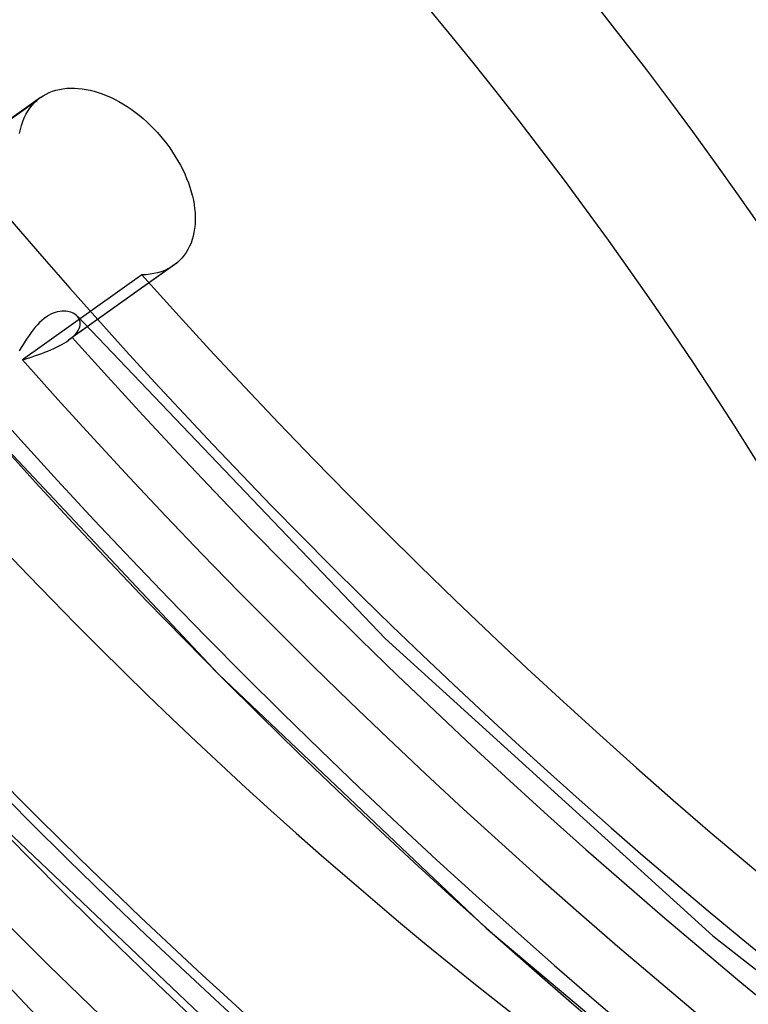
# Model space of a CAD drawing. Header units: millimetres. Extents: x -192 to 186, y -241 to 236.
# Tile 39 of 87: x -20 to -12, y -25 to -15. Entities that reach past the tile are written whole.
import ezdxf

# ---------------------------------------------------------------- set-up
doc = ezdxf.new("R2010")
doc.units = ezdxf.units.MM
doc.layers.add('MAIN-1', color=7, linetype='Continuous')
doc.layers.add('MAIN-2', color=7, linetype='Continuous')

msp = doc.modelspace()

# ---------------------------------------------------------------- linework, layer by layer
at = {"layer": 'MAIN-1'}
for centre, major_axis, start_param, end_param in [((-0.5, -0.433), (106.054, -122.46), 0.713724, 3.466968), ((-40.5, -35.074), (-100.489, 116.035), -3.141592, -0.857072), ((-40.5, -35.074), (99.835, -115.279), 0, 2.284521), ((-27.75, -24.032), (-24.959, 28.82), -2.427868, -0.857072), ((-28, -24.249), (22.463, -25.938), 0.713724, 3.141578), ((-28, -24.249), (-24.631, 28.442), 2.699218, 5.426113), ((-34.5, -29.878), (-22.463, 25.938), -2.427868, -0.857072), ((-35, -30.311), (-21.808, 25.182), 2.284521, 5.426113)]:
    msp.add_ellipse(centre, major_axis=major_axis, ratio=0.75, start_param=start_param, end_param=end_param, dxfattribs=at)
at = {"layer": 'MAIN-2'}
for p, q in [((-19.554, -15.474), (-19.516, -15.465)), ((-19.516, -15.465), (-19.478, -15.458)), ((-19.478, -15.458), (-19.438, -15.453)), ((-19.438, -15.453), (-19.397, -15.451)), ((-19.397, -15.451), (-19.356, -15.451)), ((-19.356, -15.451), (-19.314, -15.454)), ((-19.314, -15.454), (-19.272, -15.458)), ((-19.272, -15.458), (-19.229, -15.465)), ((-19.229, -15.465), (-19.187, -15.474)), ((-19.717, -15.551), (-20.841, -16.351)), ((-19.749, -15.576), (-19.743, -15.571)), ((-19.743, -15.571), (-19.737, -15.566)), ((-19.737, -15.566), (-19.731, -15.561)), ((-19.731, -15.561), (-19.724, -15.556)), ((-19.724, -15.556), (-19.718, -15.552)), ((-19.718, -15.552), (-19.688, -15.532)), ((-19.688, -15.532), (-19.657, -15.515)), ((-19.657, -15.515), (-19.624, -15.499)), ((-19.624, -15.499), (-19.59, -15.485)), ((-19.59, -15.485), (-19.554, -15.474)), ((-19.187, -15.474), (-19.144, -15.485)), ((-19.144, -15.485), (-19.102, -15.497)), ((-19.102, -15.497), (-19.059, -15.513)), ((-19.059, -15.513), (-19.015, -15.53)), ((-19.015, -15.53), (-18.971, -15.549)), ((-18.971, -15.549), (-18.926, -15.571)), ((-18.926, -15.571), (-18.881, -15.595)), ((-20.876, -16.379), (-19.755, -15.581)), ((-19.854, -15.698), (-19.832, -15.665)), ((-19.832, -15.665), (-19.808, -15.634)), ((-19.808, -15.634), (-19.782, -15.606)), ((-19.782, -15.606), (-19.755, -15.581)), ((-19.755, -15.581), (-19.749, -15.576)), ((-18.881, -15.595), (-18.837, -15.62)), ((-18.837, -15.62), (-18.793, -15.648)), ((-18.793, -15.648), (-18.749, -15.678)), ((-18.749, -15.678), (-18.706, -15.709)), ((-19.908, -15.809), (-19.892, -15.77)), ((-19.892, -15.77), (-19.874, -15.733)), ((-19.874, -15.733), (-19.854, -15.698)), ((-18.706, -15.709), (-18.664, -15.742)), ((-18.664, -15.742), (-18.622, -15.777)), ((-18.622, -15.777), (-18.582, -15.813)), ((-19.932, -15.893), (-19.922, -15.85)), ((-19.922, -15.85), (-19.908, -15.809)), ((-18.582, -15.813), (-18.543, -15.85)), ((-18.543, -15.85), (-18.505, -15.888)), ((-18.505, -15.888), (-18.469, -15.926)), ((-19.941, -15.937), (-19.932, -15.893)), ((-18.469, -15.926), (-18.434, -15.965)), ((-18.434, -15.965), (-18.401, -16.006)), ((-18.401, -16.006), (-18.368, -16.048)), ((-18.368, -16.048), (-18.336, -16.091)), ((-18.336, -16.091), (-18.306, -16.135)), ((-18.306, -16.135), (-18.277, -16.181)), ((-18.277, -16.181), (-18.249, -16.227)), ((-18.249, -16.227), (-18.223, -16.274)), ((-18.223, -16.274), (-18.198, -16.321)), ((-18.198, -16.321), (-18.176, -16.369)), ((-18.176, -16.369), (-18.156, -16.416)), ((-18.156, -16.416), (-18.137, -16.464)), ((-18.137, -16.464), (-18.121, -16.511)), ((-18.121, -16.511), (-18.106, -16.558)), ((-18.106, -16.558), (-18.094, -16.605)), ((-18.094, -16.605), (-18.084, -16.65)), ((-18.084, -16.65), (-18.076, -16.695)), ((-18.076, -16.695), (-18.07, -16.738)), ((-18.07, -16.738), (-18.066, -16.782)), ((-18.066, -16.782), (-18.064, -16.825)), ((-18.064, -16.825), (-18.064, -16.868)), ((-18.066, -16.91), (-18.07, -16.952)), ((-18.064, -16.868), (-18.066, -16.91)), ((-18.085, -17.032), (-18.096, -17.07)), ((-18.077, -16.993), (-18.085, -17.032)), ((-18.07, -16.952), (-18.077, -16.993)), ((-18.125, -17.142), (-18.142, -17.176)), ((-18.109, -17.107), (-18.125, -17.142)), ((-18.096, -17.07), (-18.109, -17.107)), ((-18.182, -17.237), (-18.204, -17.265)), ((-18.161, -17.207), (-18.182, -17.237)), ((-18.142, -17.176), (-18.161, -17.207)), ((-18.291, -17.344), (-19.419, -18.146)), ((-18.253, -17.314), (-19.379, -18.115)), ((-18.291, -17.344), (-18.322, -17.364)), ((-18.284, -17.339), (-18.291, -17.344)), ((-18.278, -17.334), (-18.284, -17.339)), ((-18.272, -17.329), (-18.278, -17.334)), ((-18.265, -17.325), (-18.272, -17.329)), ((-18.259, -17.32), (-18.265, -17.325)), ((-18.253, -17.314), (-18.259, -17.32)), ((-18.228, -17.291), (-18.253, -17.314)), ((-18.204, -17.265), (-18.228, -17.291)), ((-18.633, -17.447), (-19.91, -18.356)), ((-18.59, -17.445), (-18.633, -17.447)), ((-18.547, -17.441), (-18.59, -17.445)), ((-18.506, -17.434), (-18.547, -17.441)), ((-18.466, -17.425), (-18.506, -17.434)), ((-18.427, -17.413), (-18.466, -17.425)), ((-18.39, -17.399), (-18.427, -17.413)), ((-18.355, -17.383), (-18.39, -17.399)), ((-18.322, -17.364), (-18.355, -17.383)), ((-19.631, -17.881), (-19.655, -17.896)), ((-19.607, -17.868), (-19.631, -17.881)), ((-19.583, -17.857), (-19.607, -17.868)), ((-19.56, -17.848), (-19.583, -17.857)), ((-19.536, -17.841), (-19.56, -17.848)), ((-19.513, -17.837), (-19.536, -17.841)), ((-19.491, -17.834), (-19.513, -17.837)), ((-19.47, -17.834), (-19.491, -17.834)), ((-19.449, -17.835), (-19.47, -17.834)), ((-19.429, -17.837), (-19.449, -17.835)), ((-19.41, -17.841), (-19.429, -17.837)), ((-19.393, -17.847), (-19.41, -17.841)), ((-19.376, -17.853), (-19.393, -17.847)), ((-19.361, -17.861), (-19.376, -17.853)), ((-19.347, -17.87), (-19.361, -17.861)), ((-19.333, -17.881), (-19.347, -17.87)), ((-19.321, -17.893), (-19.333, -17.881)), ((-19.751, -17.981), (-19.774, -18.007)), ((-19.727, -17.956), (-19.751, -17.981)), ((-19.703, -17.934), (-19.727, -17.956)), ((-19.679, -17.914), (-19.703, -17.934)), ((-19.655, -17.896), (-19.679, -17.914)), ((-19.324, -17.89), (-16.033, -21.335)), ((-19.311, -17.907), (-19.321, -17.893)), ((-19.303, -17.921), (-19.311, -17.907)), ((-19.297, -17.936), (-19.303, -17.921)), ((-19.298, -18.003), (-19.294, -17.985)), ((-19.294, -17.952), (-19.297, -17.936)), ((-19.293, -17.968), (-19.294, -17.952)), ((-19.294, -17.985), (-19.293, -17.968)), ((-19.84, -18.094), (-19.862, -18.125)), ((-19.818, -18.063), (-19.84, -18.094)), ((-19.796, -18.034), (-19.818, -18.063)), ((-19.774, -18.007), (-19.796, -18.034)), ((-19.379, -18.115), (-19.359, -18.096)), ((-19.359, -18.096), (-19.341, -18.077)), ((-19.341, -18.077), (-19.326, -18.058)), ((-19.326, -18.058), (-19.314, -18.04)), ((-19.314, -18.04), (-19.305, -18.021)), ((-19.305, -18.021), (-19.298, -18.003)), ((-19.904, -18.19), (-19.925, -18.224)), ((-19.883, -18.157), (-19.904, -18.19)), ((-19.862, -18.125), (-19.883, -18.157)), ((-19.518, -18.206), (-19.491, -18.191)), ((-19.491, -18.191), (-19.466, -18.177)), ((-19.466, -18.177), (-19.441, -18.162)), ((-19.441, -18.162), (-19.419, -18.146)), ((-19.419, -18.146), (-19.412, -18.141)), ((-19.412, -18.141), (-19.405, -18.136)), ((-19.405, -18.136), (-19.398, -18.131)), ((-19.398, -18.131), (-19.391, -18.126)), ((-19.391, -18.126), (-19.385, -18.12)), ((-19.385, -18.12), (-19.379, -18.115)), ((-19.925, -18.224), (-19.945, -18.258)), ((-19.771, -18.31), (-19.737, -18.298)), ((-19.737, -18.298), (-19.704, -18.286)), ((-19.704, -18.286), (-19.671, -18.274)), ((-19.671, -18.274), (-19.639, -18.261)), ((-19.639, -18.261), (-19.607, -18.248)), ((-19.607, -18.248), (-19.576, -18.234)), ((-19.576, -18.234), (-19.547, -18.22)), ((-19.547, -18.22), (-19.518, -18.206)), ((-19.91, -18.356), (-19.875, -18.345)), ((-19.875, -18.345), (-19.841, -18.334)), ((-19.841, -18.334), (-19.806, -18.322)), ((-19.806, -18.322), (-19.771, -18.31)), ((-20.53, -18.829), (-17.816, -21.716)), ((-16.033, -21.335), (-12.529, -24.511)), ((-17.816, -21.716), (-14.953, -24.428)), ((-22.156, -22.843), (-19.175, -25.982)), ((-20.165, -23.306), (-17.535, -25.803)), ((-14.953, -24.428), (-11.931, -26.968)), ((-12.529, -24.511), (-8.856, -27.386))]:
    msp.add_line(p, q, dxfattribs=at)
for centre, major_axis, start_param, end_param in [((0, 0), (-105.399, 121.705), -2.427868, 0.713724), ((22, 19.053), (30.793, -35.557), 2.284521, 5.426113), ((0, 0), (-105.399, 121.705), 0.713724, 3.855317), ((-0.5, -0.433), (106.054, -122.46), -2.427868, -0.325375), ((-4.75, -4.114), (-100.489, 116.035), 0.713724, 2.284521), ((21.5, 18.62), (31.448, -36.313), -2.427868, -0.857072), ((3.75, 3.248), (-30.793, 35.557), 0.625751, 2.284521), ((7.442, 6.445), (-31.448, 36.313), 0.713724, 3.141578), ((7.442, 6.445), (-35.94, 41.5), 0.803149, 2.98553), ((4.25, 3.681), (31.448, -36.313), -2.427868, -0.857072), ((0, 0), (24.959, -28.82), -2.427868, -0.000014), ((-28, -24.249), (22.463, -25.938), -2.427868, -0.000014), ((7.947, 6.882), (31.448, -36.313), -1.550172, -0.163972), ((8.228, 7.126), (32.646, -37.696), -1.550598, -0.163546), ((7.947, 6.882), (-32.808, 37.883), 1.587585, 2.981456), ((7.947, 6.882), (33.483, -38.662), -1.555795, -0.158349), ((8.228, 7.126), (-33.644, 38.849), 1.588261, 2.98078), ((21.428, 18.557), (52.613, -60.752), -1.588177, -0.294527), ((17.028, 14.747), (47.621, -54.988), -1.58257, -0.247857), ((7.947, 6.882), (35.94, -41.5), -1.561736, -0.152408), ((21.428, 18.557), (-53.611, 61.905), 1.555018, 3.014024), ((12.628, 10.936), (42.629, -49.224), -1.575673, -0.19919), ((17.028, 14.747), (-48.619, 56.141), 1.559373, 3.009668), ((8.228, 7.126), (37.638, -43.46), -1.56281, -0.151334), ((12.628, 10.936), (-43.628, 50.377), 1.566358, 3.002684), ((8.228, 7.126), (-38.636, 44.613), 1.575171, 2.99387), ((21.428, 18.557), (60.4, -69.744), -1.592863, -0.216303)]:
    msp.add_ellipse(centre, major_axis=major_axis, ratio=0.75, start_param=start_param, end_param=end_param, dxfattribs=at)

doc.saveas('drawing.dxf')
